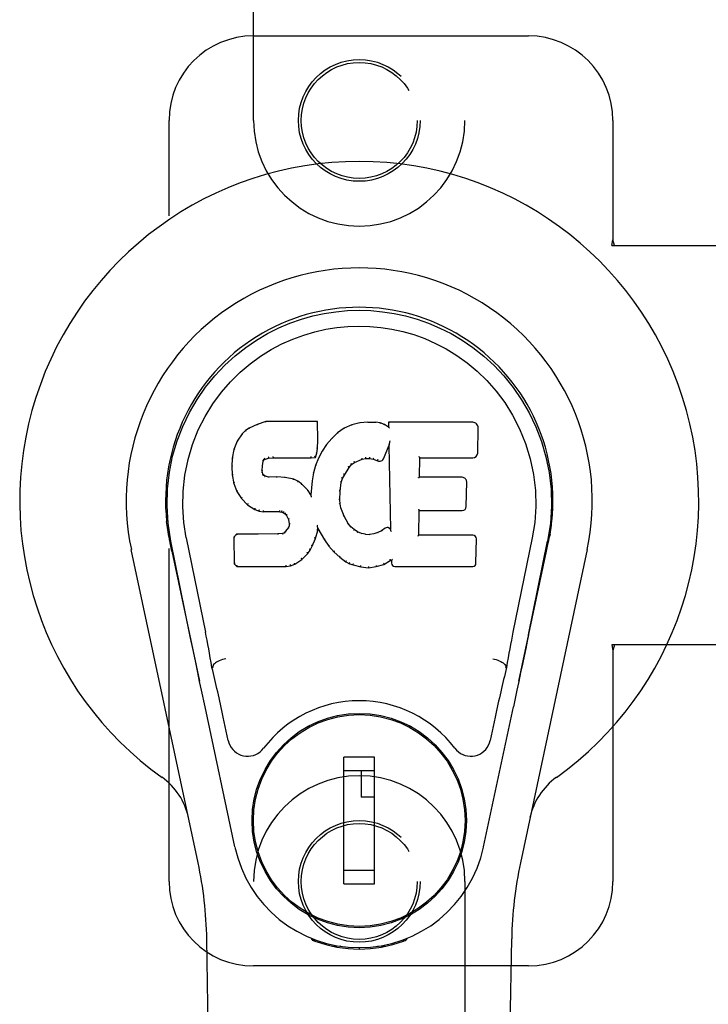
# Model space of a CAD drawing. Header units: inches. Extents: x 0 to 179, y 0 to 116.
# Tile 5 of 21: x 79.62 to 81.66, y 42.77 to 45.68. Entities that reach past the tile are written whole.
import ezdxf

# ---------------------------------------------------------------- set-up
doc = ezdxf.new("R2010")
doc.units = ezdxf.units.IN
doc.header["$LTSCALE"] = 9.842105
doc.header["$MEASUREMENT"] = 0
doc.linetypes.add('HIDDEN', pattern=[0.2, 0.1, -0.1])
doc.layers.add('DOOR_ASSEMBLY', color=7, linetype='CONTINUOUS')

msp = doc.modelspace()

# ---------------------------------------------------------------- linework, layer by layer
at = {"layer": 'DOOR_ASSEMBLY', "color": 8, "linetype": 'HIDDEN'}
for p, q in [((80.3119, 45.3793), (80.3119, 47.2368)), ((80.9369, 47.2368), (80.9369, 45.3793)), ((80.3119, 45.6293), (81.1244, 45.6293)), ((80.0619, 43.1293), (80.0619, 45.3793)), ((81.3744, 45.3793), (81.3744, 45.0262)), ((81.3713, 45.0093), (81.3744, 45.0262)), ((81.3713, 45.0093), (81.6923, 45.0093)), ((81.3788, 45.0093), (81.3744, 45.0262)), ((81.6923, 43.8293), (81.3713, 43.8293)), ((81.3713, 43.8293), (81.3744, 43.8125)), ((81.3788, 43.8293), (81.3744, 43.8125)), ((81.3744, 43.8125), (81.3744, 43.1293)), ((80.3119, 41.2718), (80.3119, 43.1293)), ((80.9369, 43.1293), (80.9369, 41.2718)), ((81.1244, 42.8793), (80.3119, 42.8793))]:
    msp.add_line(p, q, dxfattribs=at)
at = {"layer": 'DOOR_ASSEMBLY', "color": 7, "linetype": 'Continuous'}
for p, q in [((80.3483, 44.4888), (80.3225, 44.4806)), ((80.5012, 44.4888), (80.3483, 44.4888)), ((80.3484, 44.4881), (80.3483, 44.4888)), ((80.5006, 44.4882), (80.5012, 44.4888)), ((80.5024, 44.434), (80.5012, 44.4888)), ((80.6259, 44.485), (80.6023, 44.4796)), ((80.6494, 44.4873), (80.6259, 44.485)), ((80.626, 44.4843), (80.6259, 44.485)), ((80.6494, 44.4873), (80.6735, 44.4869)), ((80.6495, 44.4866), (80.6494, 44.4873)), ((80.6495, 44.4861), (80.6495, 44.4866)), ((80.6734, 44.4862), (80.6735, 44.4869)), ((80.6863, 44.4849), (80.6735, 44.4869)), ((80.6862, 44.4842), (80.6863, 44.4849)), ((80.6992, 44.4806), (80.6863, 44.4849)), ((80.9598, 44.4867), (80.711, 44.4867)), ((80.7116, 44.4861), (80.711, 44.4867)), ((80.711, 44.4867), (80.7113, 44.4727)), ((80.2883, 44.4622), (80.2784, 44.4527)), ((80.2994, 44.4699), (80.2883, 44.4622)), ((80.2887, 44.4617), (80.2883, 44.4622)), ((80.3225, 44.4806), (80.2994, 44.4699)), ((80.2997, 44.4694), (80.2994, 44.4699)), ((80.3227, 44.48), (80.3225, 44.4806)), ((80.5602, 44.4553), (80.5431, 44.4389)), ((80.5798, 44.4696), (80.5602, 44.4553)), ((80.5606, 44.4548), (80.5602, 44.4553)), ((80.6023, 44.4796), (80.5798, 44.4696)), ((80.5801, 44.4691), (80.5798, 44.4696)), ((80.6025, 44.4789), (80.6023, 44.4796)), ((80.6989, 44.4801), (80.6992, 44.4806)), ((80.7113, 44.4727), (80.6992, 44.4806)), ((80.7113, 44.4727), (80.7119, 44.4715)), ((80.9746, 44.3959), (80.9759, 44.4703)), ((80.2636, 44.4309), (80.2539, 44.4062)), ((80.2784, 44.4527), (80.2636, 44.4309)), ((80.2642, 44.4306), (80.2636, 44.4309)), ((80.2788, 44.4523), (80.2784, 44.4527)), ((80.501, 44.4095), (80.5024, 44.434)), ((80.5018, 44.434), (80.5024, 44.434)), ((80.5431, 44.4389), (80.5279, 44.4212)), ((80.5435, 44.4385), (80.5431, 44.4389)), ((80.7134, 44.425), (80.7132, 44.4239)), ((80.7136, 44.4261), (80.7134, 44.425)), ((80.7138, 44.4273), (80.7136, 44.4261)), ((80.714, 44.4287), (80.7138, 44.4273)), ((80.7144, 44.4306), (80.714, 44.4287)), ((80.7146, 44.4318), (80.7144, 44.4306)), ((80.2539, 44.4062), (80.2489, 44.3812)), ((80.2545, 44.406), (80.2539, 44.4062)), ((80.4994, 44.3953), (80.501, 44.4095)), ((80.5004, 44.4096), (80.501, 44.4095)), ((80.5146, 44.4019), (80.5035, 44.3812)), ((80.5279, 44.4212), (80.5146, 44.4019)), ((80.5151, 44.4016), (80.5146, 44.4019)), ((80.5284, 44.4208), (80.5279, 44.4212)), ((80.6974, 44.3809), (80.7122, 44.4177)), ((80.7128, 44.4206), (80.7122, 44.4177)), ((80.7122, 44.4177), (80.7165, 44.1706)), ((80.713, 44.4225), (80.7129, 44.422)), ((80.7131, 44.4232), (80.713, 44.4225)), ((80.7132, 44.4239), (80.7131, 44.4232)), ((80.2489, 44.3812), (80.2475, 44.3562)), ((80.2495, 44.3811), (80.2489, 44.3812)), ((80.3385, 44.3585), (80.3405, 44.3715)), ((80.3399, 44.3717), (80.3405, 44.3715)), ((80.3405, 44.3715), (80.3421, 44.3748)), ((80.3416, 44.3752), (80.3421, 44.3748)), ((80.3421, 44.3748), (80.3447, 44.377)), ((80.3444, 44.3775), (80.3447, 44.377)), ((80.3447, 44.377), (80.356, 44.3804)), ((80.3559, 44.381), (80.356, 44.3804)), ((80.356, 44.3804), (80.3694, 44.3815)), ((80.3693, 44.3854), (80.3693, 44.384)), ((80.3693, 44.382), (80.3694, 44.3815)), ((80.3694, 44.3815), (80.4823, 44.3815)), ((80.4823, 44.384), (80.4822, 44.3854)), ((80.4823, 44.3815), (80.4949, 44.3826)), ((80.4823, 44.382), (80.4823, 44.3815)), ((80.4945, 44.3831), (80.4949, 44.3826)), ((80.4949, 44.3826), (80.4994, 44.3953)), ((80.5035, 44.3812), (80.4949, 44.3593)), ((80.4989, 44.3954), (80.4994, 44.3953)), ((80.504, 44.3809), (80.5035, 44.3812)), ((80.6014, 44.3617), (80.6101, 44.3677)), ((80.6099, 44.3682), (80.6101, 44.3677)), ((80.6101, 44.3677), (80.6335, 44.3774)), ((80.6334, 44.378), (80.6335, 44.3774)), ((80.6335, 44.3774), (80.6443, 44.3802)), ((80.6442, 44.3807), (80.6443, 44.3802)), ((80.6443, 44.3802), (80.6552, 44.38)), ((80.6552, 44.3806), (80.6552, 44.38)), ((80.6552, 44.38), (80.6666, 44.3773)), ((80.6667, 44.3779), (80.6666, 44.3773)), ((80.6666, 44.3773), (80.6782, 44.3728)), ((80.6784, 44.3733), (80.6782, 44.3728)), ((80.8021, 44.3241), (80.8031, 44.3814)), ((80.8026, 44.3819), (80.8031, 44.3814)), ((80.8031, 44.3814), (80.9598, 44.3814)), ((80.2481, 44.3562), (80.2475, 44.3562)), ((80.2475, 44.3562), (80.2487, 44.3312)), ((80.337, 44.3445), (80.3376, 44.3445)), ((80.3374, 44.3385), (80.338, 44.3386)), ((80.3376, 44.3445), (80.3385, 44.3585)), ((80.338, 44.3386), (80.3376, 44.3445)), ((80.3379, 44.3585), (80.3385, 44.3585)), ((80.3395, 44.334), (80.338, 44.3386)), ((80.4949, 44.3593), (80.4889, 44.3369)), ((80.4955, 44.3591), (80.4949, 44.3593)), ((80.5803, 44.3309), (80.5942, 44.353)), ((80.5938, 44.3534), (80.5942, 44.353)), ((80.5942, 44.353), (80.6014, 44.3617)), ((80.601, 44.3622), (80.6014, 44.3617)), ((80.2493, 44.3313), (80.2487, 44.3312)), ((80.2487, 44.3312), (80.2533, 44.3063)), ((80.3389, 44.3337), (80.3395, 44.334)), ((80.3421, 44.3303), (80.3395, 44.334)), ((80.3417, 44.3298), (80.3421, 44.3303)), ((80.3458, 44.3276), (80.3421, 44.3303)), ((80.3456, 44.327), (80.3458, 44.3276)), ((80.3573, 44.3243), (80.3458, 44.3276)), ((80.3572, 44.3236), (80.3573, 44.3243)), ((80.3804, 44.3251), (80.3573, 44.3243)), ((80.3803, 44.3238), (80.3804, 44.3244)), ((80.4054, 44.3237), (80.3804, 44.3251)), ((80.3804, 44.3244), (80.3804, 44.3251)), ((80.4053, 44.3231), (80.4054, 44.3237)), ((80.4305, 44.3182), (80.4054, 44.3237)), ((80.4303, 44.3176), (80.4305, 44.3182)), ((80.443, 44.3125), (80.4305, 44.3182)), ((80.4427, 44.312), (80.443, 44.3125)), ((80.4541, 44.3047), (80.443, 44.3125)), ((80.485, 44.3141), (80.4814, 44.272)), ((80.4889, 44.3369), (80.485, 44.3141)), ((80.4856, 44.314), (80.485, 44.3141)), ((80.4895, 44.3367), (80.4889, 44.3369)), ((80.5677, 44.2835), (80.5713, 44.3091)), ((80.5707, 44.3092), (80.5713, 44.3091)), ((80.5713, 44.3091), (80.5748, 44.3202)), ((80.5743, 44.3204), (80.5748, 44.3202)), ((80.5748, 44.3202), (80.5803, 44.3309)), ((80.5798, 44.3312), (80.5803, 44.3309)), ((80.8015, 44.3235), (80.8021, 44.3241)), ((80.9288, 44.3241), (80.8021, 44.3241)), ((80.9409, 44.2374), (80.9421, 44.3106)), ((80.2539, 44.3065), (80.2533, 44.3063)), ((80.2533, 44.3063), (80.2626, 44.2826)), ((80.2631, 44.2829), (80.2626, 44.2826)), ((80.2626, 44.2826), (80.2766, 44.2613)), ((80.4536, 44.3042), (80.4541, 44.3047)), ((80.4722, 44.2864), (80.4541, 44.3047)), ((80.4717, 44.2861), (80.4722, 44.2864)), ((80.4814, 44.272), (80.4722, 44.2864)), ((80.5666, 44.2575), (80.5677, 44.2835)), ((80.5672, 44.2836), (80.5677, 44.2835)), ((80.2771, 44.2616), (80.2766, 44.2613)), ((80.2766, 44.2613), (80.2944, 44.243)), ((80.4818, 44.2701), (80.4814, 44.272)), ((80.566, 44.2574), (80.5666, 44.2575)), ((80.5676, 44.2453), (80.5666, 44.2575)), ((80.2947, 44.2434), (80.2944, 44.243)), ((80.2944, 44.243), (80.3158, 44.2291)), ((80.316, 44.2296), (80.3158, 44.2291)), ((80.3158, 44.2291), (80.3284, 44.2245)), ((80.3285, 44.225), (80.3284, 44.2245)), ((80.3284, 44.2245), (80.3413, 44.2223)), ((80.3414, 44.2228), (80.3413, 44.2223)), ((80.3891, 44.2218), (80.3413, 44.2223)), ((80.3891, 44.2224), (80.3891, 44.2218)), ((80.3891, 44.2218), (80.3955, 44.2212)), ((80.3956, 44.2218), (80.3955, 44.2212)), ((80.3955, 44.2212), (80.4006, 44.2195)), ((80.567, 44.2452), (80.5676, 44.2453)), ((80.5702, 44.2335), (80.5676, 44.2453)), ((80.5696, 44.2333), (80.5702, 44.2335)), ((80.5796, 44.2095), (80.5702, 44.2335)), ((80.8004, 44.1526), (80.8017, 44.2256)), ((80.8011, 44.2262), (80.8017, 44.2256)), ((80.8017, 44.2256), (80.9288, 44.2256)), ((80.4008, 44.22), (80.4006, 44.2195)), ((80.4006, 44.2195), (80.405, 44.2162)), ((80.4054, 44.2166), (80.405, 44.2162)), ((80.405, 44.2162), (80.409, 44.2116)), ((80.4094, 44.2119), (80.409, 44.2116)), ((80.409, 44.2116), (80.4148, 44.1998)), ((80.4154, 44.2), (80.4148, 44.1998)), ((80.4148, 44.1998), (80.4172, 44.1866)), ((80.5791, 44.2092), (80.5796, 44.2095)), ((80.592, 44.1871), (80.5796, 44.2095)), ((80.4066, 44.1645), (80.4021, 44.1601)), ((80.4149, 44.1755), (80.4066, 44.1645)), ((80.4071, 44.1641), (80.4066, 44.1645)), ((80.4167, 44.1807), (80.4149, 44.1755)), ((80.4154, 44.1752), (80.4149, 44.1755)), ((80.4172, 44.1866), (80.4167, 44.1807)), ((80.4173, 44.1806), (80.4167, 44.1807)), ((80.4178, 44.1866), (80.4172, 44.1866)), ((80.4947, 44.1429), (80.5016, 44.1669)), ((80.5005, 44.1817), (80.5003, 44.1827)), ((80.5007, 44.181), (80.5005, 44.1817)), ((80.5008, 44.1803), (80.5007, 44.181)), ((80.5009, 44.1796), (80.5008, 44.1803)), ((80.5011, 44.179), (80.5009, 44.1796)), ((80.501, 44.167), (80.5016, 44.1669)), ((80.5012, 44.1785), (80.5011, 44.179)), ((80.5013, 44.1777), (80.5012, 44.1785)), ((80.5016, 44.1669), (80.5021, 44.1728)), ((80.5021, 44.1728), (80.5017, 44.1748)), ((80.5021, 44.1728), (80.5212, 44.1389)), ((80.5915, 44.1867), (80.592, 44.1871)), ((80.5999, 44.1778), (80.592, 44.1871)), ((80.5995, 44.1773), (80.5999, 44.1778)), ((80.6093, 44.1694), (80.5999, 44.1778)), ((80.6089, 44.1689), (80.6093, 44.1694)), ((80.6195, 44.1625), (80.6093, 44.1694)), ((80.6905, 44.1663), (80.6792, 44.1611)), ((80.7009, 44.1735), (80.6905, 44.1663)), ((80.6908, 44.1657), (80.6905, 44.1663)), ((80.7013, 44.1729), (80.7009, 44.1735)), ((80.7165, 44.1706), (80.7166, 44.1705)), ((80.7172, 44.1684), (80.7166, 44.1705)), ((80.7193, 44.163), (80.7186, 44.1651)), ((80.0604, 44.1564), (80.0617, 44.1493)), ((80.0635, 44.1397), (80.0629, 44.1427)), ((80.0641, 44.1366), (80.0635, 44.1397)), ((80.0654, 44.13), (80.0641, 44.1366)), ((80.1239, 43.8588), (80.0674, 44.1357)), ((80.1129, 44.1449), (80.1699, 43.866)), ((80.2616, 44.1557), (80.2536, 44.1476)), ((80.2542, 44.1473), (80.2536, 44.1476)), ((80.2536, 44.1476), (80.255, 44.0683)), ((80.3233, 44.1563), (80.2616, 44.1557)), ((80.2618, 44.155), (80.2616, 44.1557)), ((80.384, 44.1566), (80.3233, 44.1563)), ((80.3233, 44.1556), (80.3233, 44.1563)), ((80.3233, 44.1556), (80.3233, 44.155)), ((80.3976, 44.1576), (80.384, 44.1566)), ((80.384, 44.1559), (80.384, 44.1566)), ((80.384, 44.1559), (80.3841, 44.1553)), ((80.4021, 44.1601), (80.3976, 44.1576)), ((80.3978, 44.157), (80.3976, 44.1576)), ((80.4025, 44.1596), (80.4021, 44.1601)), ((80.4855, 44.1202), (80.4947, 44.1429)), ((80.4942, 44.1431), (80.4947, 44.1429)), ((80.5217, 44.1392), (80.5212, 44.1389)), ((80.5212, 44.1389), (80.5345, 44.1201)), ((80.6192, 44.1619), (80.6195, 44.1625)), ((80.6306, 44.158), (80.6195, 44.1625)), ((80.6304, 44.1574), (80.6306, 44.158)), ((80.6428, 44.1559), (80.6306, 44.158)), ((80.6427, 44.1552), (80.6428, 44.1559)), ((80.6428, 44.1559), (80.6552, 44.1554)), ((80.6673, 44.1572), (80.6552, 44.1554)), ((80.6552, 44.1547), (80.6552, 44.1554)), ((80.6792, 44.1611), (80.6673, 44.1572)), ((80.6674, 44.1566), (80.6673, 44.1572)), ((80.6795, 44.1605), (80.6792, 44.1611)), ((80.7998, 44.1519), (80.8004, 44.1526)), ((80.9604, 44.1526), (80.8004, 44.1526)), ((80.9695, 44.0699), (80.9708, 44.142)), ((81.1358, 44.1449), (81.0788, 43.866)), ((81.1249, 43.8588), (81.1814, 44.1357)), ((81.1833, 44.13), (81.1849, 44.1377)), ((81.1849, 44.1377), (81.1854, 44.1404)), ((81.1854, 44.1404), (81.1859, 44.1431)), ((81.1859, 44.1431), (81.1875, 44.1514)), ((81.1884, 44.1565), (81.187, 44.1493)), ((81.1875, 44.1514), (81.1884, 44.1565)), ((80.1478, 43.1847), (79.9505, 44.1107)), ((80.0685, 44.1153), (80.0654, 44.13)), ((80.0705, 44.1058), (80.0685, 44.1153)), ((80.0705, 44.1057), (80.1524, 43.7215)), ((80.4724, 44.0984), (80.4797, 44.1089)), ((80.4792, 44.1092), (80.4797, 44.1089)), ((80.4797, 44.1089), (80.4855, 44.1202)), ((80.485, 44.1204), (80.4855, 44.1202)), ((80.5349, 44.1204), (80.5345, 44.1201)), ((80.5345, 44.1201), (80.5498, 44.1032)), ((81.0963, 43.7215), (81.1782, 44.1057)), ((81.2982, 44.1107), (81.1009, 43.1847)), ((81.1782, 44.1058), (81.1802, 44.1153)), ((81.1802, 44.1153), (81.1833, 44.13)), ((80.4337, 44.0669), (80.4545, 44.0811)), ((80.4541, 44.0815), (80.4545, 44.0811)), ((80.4545, 44.0811), (80.4724, 44.0984)), ((80.4719, 44.0987), (80.4724, 44.0984)), ((80.5502, 44.1036), (80.5498, 44.1032)), ((80.5498, 44.1032), (80.5668, 44.088)), ((80.5672, 44.0885), (80.5668, 44.088)), ((80.5668, 44.088), (80.5851, 44.0741)), ((80.6971, 44.0668), (80.7157, 44.078)), ((80.7155, 44.0786), (80.7157, 44.078)), ((80.7157, 44.078), (80.72, 44.078)), ((80.7206, 44.0786), (80.72, 44.078)), ((80.72, 44.078), (80.7202, 44.0699)), ((80.2556, 44.0685), (80.255, 44.0683)), ((80.255, 44.0683), (80.2626, 44.0609)), ((80.2628, 44.0615), (80.2626, 44.0609)), ((80.2626, 44.0609), (80.4087, 44.0609)), ((80.4087, 44.0634), (80.4086, 44.0648)), ((80.4087, 44.0609), (80.4215, 44.0626)), ((80.4087, 44.0615), (80.4087, 44.0609)), ((80.4213, 44.0631), (80.4215, 44.0626)), ((80.4215, 44.0626), (80.4337, 44.0669)), ((80.4334, 44.0674), (80.4337, 44.0669)), ((80.5854, 44.0746), (80.5851, 44.0741)), ((80.5851, 44.0741), (80.5956, 44.0687)), ((80.5958, 44.0692), (80.5956, 44.0687)), ((80.5956, 44.0687), (80.6066, 44.065)), ((80.6068, 44.0655), (80.6066, 44.065)), ((80.6066, 44.065), (80.6289, 44.0593)), ((80.629, 44.0599), (80.6289, 44.0593)), ((80.6289, 44.0593), (80.6518, 44.0568)), ((80.6518, 44.0607), (80.6518, 44.0573)), ((80.6518, 44.0568), (80.6749, 44.06)), ((80.6518, 44.0573), (80.6518, 44.0568)), ((80.6748, 44.0605), (80.6749, 44.06)), ((80.6749, 44.06), (80.6971, 44.0668)), ((80.6968, 44.0674), (80.6971, 44.0668)), ((80.7293, 44.0609), (80.9604, 44.0609)), ((80.1909, 43.7622), (80.1889, 43.7618)), ((81.0578, 43.7622), (81.0598, 43.7618)), ((81.0906, 43.6944), (81.0804, 43.6458)), ((80.2567, 43.2311), (80.1684, 43.6458)), ((80.992, 43.2311), (81.0804, 43.6458)), ((80.2371, 43.5463), (80.2223, 43.6154)), ((81.0264, 43.6154), (81.0117, 43.5463)), ((80.4767, 43.5895), (80.4767, 43.5852)), ((80.772, 43.5895), (80.772, 43.5852)), ((80.6696, 43.4964), (80.5791, 43.4964)), ((80.5791, 43.1224), (80.5791, 43.4964)), ((80.6696, 43.1224), (80.6696, 43.4964)), ((80.3443, 43.4571), (80.3486, 43.4571)), ((80.5791, 43.4571), (80.6696, 43.4571)), ((80.6303, 43.4571), (80.6303, 43.3783)), ((80.9002, 43.4571), (80.9045, 43.4571)), ((80.6696, 43.3783), (80.6303, 43.3783)), ((80.3443, 43.1618), (80.3486, 43.1618)), ((80.6696, 43.1618), (80.5791, 43.1618)), ((80.9001, 43.1618), (80.9045, 43.1618)), ((80.5791, 43.1224), (80.6696, 43.1224)), ((80.4767, 43.0293), (80.4767, 43.0337)), ((80.772, 43.0293), (80.772, 43.0337)), ((80.2459, 38.8199), (80.1736, 42.9592)), ((80.4856, 42.9558), (80.4828, 42.9615)), ((80.4892, 42.959), (80.4891, 42.9544)), ((80.7557, 42.9529), (80.756, 42.9558)), ((80.7595, 42.959), (80.7596, 42.9544)), ((80.7659, 42.9615), (80.7631, 42.9558)), ((81.0029, 38.8199), (81.0751, 42.9592)), ((80.5696, 42.9378), (80.5487, 42.9374)), ((80.6244, 42.9335), (80.6244, 42.9295)), ((80.7, 42.9374), (80.6791, 42.9378))]:
    msp.add_line(p, q, dxfattribs=at)
for points in [[(80.0674, 44.1357), (80.0592, 44.1883), (80.056, 44.2401), (80.0574, 44.2903), (80.063, 44.3391), (80.0726, 44.3863), (80.0859, 44.4316), (80.1025, 44.4748), (80.1222, 44.5158), (80.1448, 44.5546), (80.1699, 44.5909), (80.1973, 44.6246), (80.2265, 44.6555), (80.2571, 44.6833), (80.2887, 44.7082), (80.3209, 44.7301), (80.3535, 44.7493), (80.3864, 44.7657), (80.4196, 44.7798), (80.4532, 44.7916), (80.4871, 44.8011), (80.521, 44.8084), (80.5551, 44.8137), (80.5896, 44.8169), (80.6244, 44.8179)], [(80.6244, 44.8179), (80.6586, 44.8169), (80.693, 44.8138), (80.7273, 44.8085), (80.7615, 44.8011), (80.7954, 44.7916), (80.8291, 44.7798), (80.8627, 44.7656), (80.8959, 44.7489), (80.9285, 44.7297), (80.9606, 44.7078), (80.9924, 44.6827), (81.0232, 44.6545), (81.0523, 44.6237), (81.0795, 44.59), (81.1046, 44.5536), (81.1272, 44.5146), (81.1469, 44.4733), (81.1635, 44.4298), (81.1765, 44.3848), (81.1859, 44.338), (81.1914, 44.2894), (81.1928, 44.2392), (81.1895, 44.1878), (81.1813, 44.1357)], [(80.1129, 44.1449), (80.1056, 44.1907), (80.1025, 44.2368), (80.1035, 44.2835), (80.1086, 44.3302), (80.1181, 44.3765), (80.1315, 44.4215), (80.1486, 44.4642), (80.1689, 44.5044), (80.1918, 44.5416), (80.2171, 44.5759), (80.244, 44.6069), (80.2724, 44.6349), (80.302, 44.66), (80.3325, 44.6822), (80.3638, 44.7017), (80.3957, 44.7186), (80.4278, 44.733), (80.4602, 44.7449), (80.4928, 44.7545), (80.5254, 44.7619), (80.558, 44.7672), (80.5906, 44.7703), (80.6232, 44.7714), (80.6558, 44.7704), (80.6883, 44.7675), (80.7207, 44.7624), (80.7532, 44.7552), (80.7856, 44.7459), (80.8179, 44.7342), (80.85, 44.7201), (80.8816, 44.7036), (80.9127, 44.6845), (80.9433, 44.6626), (80.9731, 44.6378), (81.0018, 44.6101), (81.029, 44.5792), (81.0546, 44.5451), (81.0779, 44.5078), (81.0987, 44.4671), (81.1163, 44.424), (81.13, 44.379), (81.1397, 44.3327)], [(80.3484, 44.4881), (80.3484, 44.4881), (80.3485, 44.4881), (80.3485, 44.488), (80.3486, 44.4879), (80.3486, 44.4877), (80.3487, 44.4876)], [(80.5, 44.4881), (80.4998, 44.4881), (80.4996, 44.4881), (80.4994, 44.488), (80.4992, 44.4879), (80.4989, 44.4877), (80.4987, 44.4876)], [(80.6263, 44.4838), (80.6263, 44.4839), (80.6262, 44.4841), (80.6262, 44.4842), (80.6261, 44.4843), (80.6261, 44.4843), (80.626, 44.4843)], [(80.6733, 44.4856), (80.6733, 44.4858), (80.6733, 44.4859), (80.6733, 44.4861), (80.6734, 44.4861), (80.6734, 44.4862), (80.6734, 44.4862)], [(80.6857, 44.4837), (80.6858, 44.4839), (80.6859, 44.484), (80.686, 44.4841), (80.686, 44.4842), (80.6861, 44.4842), (80.6862, 44.4842)], [(80.7136, 44.4855), (80.7134, 44.4857), (80.7131, 44.4858), (80.7129, 44.4859), (80.7127, 44.486), (80.7124, 44.486), (80.7123, 44.4861)], [(80.2887, 44.4618), (80.2889, 44.4618), (80.289, 44.4618), (80.2892, 44.4619), (80.2894, 44.4618), (80.2896, 44.4617), (80.2899, 44.4616)], [(80.2997, 44.4694), (80.2999, 44.4694), (80.3, 44.4694), (80.3001, 44.4694), (80.3003, 44.4693), (80.3005, 44.4692), (80.3007, 44.469)], [(80.3228, 44.48), (80.3229, 44.48), (80.323, 44.4799), (80.3231, 44.4799), (80.3232, 44.4798), (80.3233, 44.4797), (80.3235, 44.4795)], [(80.5618, 44.4547), (80.5615, 44.4548), (80.5613, 44.4549), (80.5611, 44.4549), (80.5609, 44.4549), (80.5607, 44.4549), (80.5605, 44.4548)], [(80.5811, 44.4687), (80.5809, 44.4689), (80.5807, 44.469), (80.5805, 44.4691), (80.5804, 44.4691), (80.5802, 44.4691), (80.5801, 44.469)], [(80.6031, 44.4785), (80.603, 44.4786), (80.6029, 44.4788), (80.6028, 44.4789), (80.6027, 44.4789), (80.6026, 44.4789), (80.6025, 44.4789)], [(80.6981, 44.4797), (80.6982, 44.4798), (80.6984, 44.4799), (80.6985, 44.48), (80.6986, 44.4801), (80.6988, 44.4801), (80.6989, 44.4801)], [(80.7139, 44.4692), (80.7136, 44.4697), (80.7133, 44.4701), (80.7131, 44.4705), (80.7128, 44.4708), (80.7125, 44.471), (80.7123, 44.4712)], [(80.2642, 44.4307), (80.2644, 44.4308), (80.2646, 44.431), (80.2649, 44.4311), (80.2652, 44.4311), (80.2656, 44.4311), (80.2659, 44.431)], [(80.2789, 44.4523), (80.2791, 44.4525), (80.2793, 44.4525), (80.2795, 44.4526), (80.2798, 44.4525), (80.28, 44.4525), (80.2803, 44.4524)], [(80.5018, 44.4339), (80.5017, 44.4343), (80.5015, 44.4347), (80.5012, 44.435), (80.5008, 44.4352), (80.5003, 44.4353), (80.4998, 44.4354)], [(80.5449, 44.4385), (80.5447, 44.4386), (80.5444, 44.4387), (80.5441, 44.4387), (80.5439, 44.4387), (80.5437, 44.4386), (80.5435, 44.4385)], [(80.2545, 44.4061), (80.2547, 44.4064), (80.2549, 44.4066), (80.2552, 44.4067), (80.2556, 44.4068), (80.256, 44.4069), (80.2564, 44.4068)], [(80.4989, 44.3955), (80.4988, 44.3959), (80.4986, 44.3962), (80.4983, 44.3966), (80.4979, 44.3969), (80.4975, 44.3971), (80.4969, 44.3972)], [(80.5004, 44.4096), (80.5004, 44.41), (80.5002, 44.4103), (80.4999, 44.4106), (80.4995, 44.4109), (80.499, 44.411), (80.4985, 44.4111)], [(80.5168, 44.4019), (80.5164, 44.402), (80.5161, 44.402), (80.5158, 44.402), (80.5155, 44.4019), (80.5153, 44.4018), (80.5151, 44.4015)], [(80.5299, 44.421), (80.5296, 44.421), (80.5293, 44.4211), (80.5291, 44.4211), (80.5288, 44.421), (80.5286, 44.4209), (80.5284, 44.4208)], [(80.7129, 44.422), (80.7129, 44.4218), (80.7129, 44.4216), (80.7128, 44.4214)], [(80.7128, 44.4214), (80.7128, 44.4212), (80.7128, 44.421), (80.7128, 44.4208)], [(80.2495, 44.3811), (80.2496, 44.3814), (80.2499, 44.3817), (80.2502, 44.3819), (80.2505, 44.3821), (80.251, 44.3822), (80.2514, 44.3822)], [(80.338, 44.3737), (80.3385, 44.3735), (80.339, 44.3733), (80.3394, 44.373), (80.3397, 44.3727), (80.3399, 44.3723), (80.3399, 44.3719)], [(80.34, 44.3778), (80.3406, 44.3775), (80.341, 44.3771), (80.3414, 44.3767), (80.3417, 44.3762), (80.3418, 44.3758), (80.3417, 44.3753)], [(80.3434, 44.3806), (80.3437, 44.3803), (80.344, 44.3799), (80.3443, 44.3794), (80.3445, 44.3789), (80.3446, 44.3785), (80.3446, 44.3781), (80.3446, 44.3778), (80.3444, 44.3775)], [(80.3555, 44.3843), (80.3557, 44.3839), (80.3558, 44.3834), (80.3559, 44.3829), (80.356, 44.3823), (80.356, 44.3818), (80.356, 44.3814), (80.356, 44.3811), (80.3559, 44.381)], [(80.3693, 44.384), (80.3694, 44.3835), (80.3694, 44.383), (80.3694, 44.3826), (80.3694, 44.3823), (80.3694, 44.3821), (80.3693, 44.382)], [(80.4823, 44.382), (80.4823, 44.3821), (80.4823, 44.3823), (80.4823, 44.3826), (80.4823, 44.383), (80.4823, 44.3835), (80.4823, 44.384)], [(80.4946, 44.3834), (80.4946, 44.3837), (80.4946, 44.384), (80.4945, 44.3844), (80.4943, 44.3848), (80.4941, 44.3852), (80.4938, 44.3856), (80.4934, 44.386), (80.4931, 44.3863)], [(80.5058, 44.3815), (80.5054, 44.3815), (80.5051, 44.3815), (80.5048, 44.3815), (80.5045, 44.3813), (80.5042, 44.3811), (80.504, 44.3809)], [(80.6099, 44.3682), (80.61, 44.3684), (80.6101, 44.3687), (80.6101, 44.3691), (80.61, 44.3696), (80.6098, 44.37), (80.6096, 44.3705), (80.6093, 44.371), (80.6089, 44.3713)], [(80.6334, 44.378), (80.6335, 44.3781), (80.6335, 44.3784), (80.6336, 44.3787), (80.6335, 44.3792), (80.6334, 44.3797), (80.6332, 44.3802), (80.633, 44.3808), (80.6327, 44.3812)], [(80.6442, 44.3807), (80.6443, 44.3808), (80.6443, 44.381), (80.6443, 44.3814), (80.6443, 44.3819), (80.6443, 44.3824), (80.6442, 44.383), (80.6441, 44.3836), (80.644, 44.3841)], [(80.6552, 44.3806), (80.6552, 44.3806), (80.6552, 44.3809), (80.6551, 44.3812), (80.6552, 44.3817), (80.6552, 44.3822), (80.6553, 44.3828), (80.6554, 44.3834), (80.6555, 44.3839)], [(80.6668, 44.3779), (80.6666, 44.378), (80.6666, 44.3783), (80.6666, 44.3786), (80.6666, 44.3791), (80.6667, 44.3796), (80.6669, 44.3801), (80.6671, 44.3807), (80.6673, 44.3812)], [(80.6792, 44.3766), (80.6789, 44.3762), (80.6787, 44.3757), (80.6785, 44.3752), (80.6783, 44.3747), (80.6782, 44.3742), (80.6782, 44.3738), (80.6783, 44.3735), (80.6784, 44.3733)], [(80.8006, 44.3853), (80.8009, 44.3851), (80.8011, 44.3849), (80.8014, 44.3846), (80.8016, 44.3844), (80.8018, 44.3841), (80.802, 44.3839)], [(80.802, 44.3839), (80.8022, 44.3836), (80.8023, 44.3834), (80.8024, 44.3831), (80.8025, 44.3829), (80.8025, 44.3827), (80.8026, 44.3825)], [(80.2481, 44.3563), (80.2482, 44.3566), (80.2484, 44.3569), (80.2487, 44.3572), (80.2491, 44.3574), (80.2495, 44.3575), (80.25, 44.3576)], [(80.335, 44.3459), (80.3355, 44.3458), (80.336, 44.3457), (80.3364, 44.3455), (80.3367, 44.3452), (80.3369, 44.3449), (80.337, 44.3445)], [(80.3355, 44.3395), (80.3359, 44.3395), (80.3363, 44.3394), (80.3367, 44.3393), (80.337, 44.3391), (80.3373, 44.3389), (80.3374, 44.3386)], [(80.3359, 44.3601), (80.3364, 44.36), (80.3369, 44.3599), (80.3373, 44.3596), (80.3376, 44.3593), (80.3378, 44.3589), (80.3379, 44.3585)], [(80.4914, 44.3377), (80.491, 44.3377), (80.4906, 44.3376), (80.4902, 44.3375), (80.4899, 44.3373), (80.4897, 44.337), (80.4895, 44.3367)], [(80.4973, 44.3599), (80.4969, 44.3599), (80.4965, 44.3599), (80.4962, 44.3598), (80.4959, 44.3596), (80.4956, 44.3594), (80.4955, 44.3591)], [(80.5938, 44.3534), (80.5939, 44.3537), (80.5939, 44.354), (80.5938, 44.3544), (80.5936, 44.3548), (80.5933, 44.3551), (80.593, 44.3554), (80.5926, 44.3557), (80.5922, 44.3559)], [(80.601, 44.3622), (80.6012, 44.3625), (80.6012, 44.3628), (80.6011, 44.3632), (80.601, 44.3636), (80.6007, 44.364), (80.6004, 44.3644), (80.6, 44.3647), (80.5996, 44.365)], [(80.2493, 44.3313), (80.2493, 44.3317), (80.2495, 44.3321), (80.2498, 44.3324), (80.2503, 44.3326), (80.2507, 44.3328), (80.2512, 44.3329)], [(80.2539, 44.3066), (80.2539, 44.307), (80.254, 44.3074), (80.2543, 44.3077), (80.2547, 44.308), (80.2552, 44.3083), (80.2558, 44.3084)], [(80.3371, 44.3342), (80.3375, 44.3342), (80.3378, 44.3342), (80.3381, 44.3342), (80.3384, 44.3341), (80.3386, 44.334), (80.3388, 44.3338)], [(80.3403, 44.3298), (80.3406, 44.3299), (80.3408, 44.33), (80.341, 44.33), (80.3413, 44.33), (80.3415, 44.3299), (80.3416, 44.3299)], [(80.3447, 44.3266), (80.3448, 44.3267), (80.345, 44.3268), (80.3451, 44.3269), (80.3453, 44.327), (80.3454, 44.327), (80.3455, 44.327)], [(80.357, 44.3231), (80.357, 44.3232), (80.3571, 44.3234), (80.3571, 44.3235), (80.3572, 44.3236), (80.3572, 44.3236), (80.3572, 44.3236)], [(80.405, 44.3225), (80.4051, 44.3227), (80.4051, 44.3228), (80.4052, 44.323), (80.4052, 44.323), (80.4053, 44.3231), (80.4053, 44.3231)], [(80.4297, 44.3171), (80.4298, 44.3173), (80.4299, 44.3174), (80.43, 44.3175), (80.4301, 44.3176), (80.4302, 44.3176), (80.4303, 44.3176)], [(80.4417, 44.3117), (80.4419, 44.3118), (80.4421, 44.3119), (80.4423, 44.312), (80.4424, 44.312), (80.4425, 44.312), (80.4426, 44.312)], [(80.4876, 44.3151), (80.4871, 44.3151), (80.4867, 44.315), (80.4863, 44.3149), (80.486, 44.3147), (80.4858, 44.3144), (80.4856, 44.314)], [(80.5707, 44.3093), (80.5707, 44.3097), (80.5705, 44.3101), (80.5702, 44.3104), (80.5698, 44.3107), (80.5693, 44.3109), (80.5688, 44.311)], [(80.5743, 44.3205), (80.5743, 44.3209), (80.5742, 44.3213), (80.5739, 44.3217), (80.5735, 44.3221), (80.573, 44.3224), (80.5724, 44.3225)], [(80.5798, 44.3312), (80.5799, 44.3316), (80.5798, 44.3321), (80.5795, 44.3325), (80.5791, 44.333), (80.5786, 44.3333), (80.5781, 44.3335)], [(80.7995, 44.3229), (80.7998, 44.3231), (80.8, 44.3232), (80.8003, 44.3233), (80.8005, 44.3234), (80.8007, 44.3235), (80.8009, 44.3235)], [(81.1397, 44.3327), (81.1451, 44.2852), (81.1463, 44.2376), (81.1432, 44.191), (81.1358, 44.1449)], [(80.2631, 44.283), (80.2631, 44.2834), (80.2632, 44.2838), (80.2634, 44.2842), (80.2638, 44.2846), (80.2643, 44.2849), (80.2649, 44.2852)], [(80.4524, 44.3041), (80.4526, 44.3042), (80.4529, 44.3043), (80.4531, 44.3043), (80.4533, 44.3043), (80.4535, 44.3043), (80.4536, 44.3042)], [(80.4702, 44.2862), (80.4705, 44.2863), (80.4708, 44.2863), (80.4711, 44.2863), (80.4713, 44.2863), (80.4715, 44.2862), (80.4717, 44.2861)], [(80.5672, 44.2836), (80.5671, 44.284), (80.5669, 44.2843), (80.5666, 44.2846), (80.5662, 44.2849), (80.5657, 44.285), (80.5652, 44.2851)], [(80.277, 44.2617), (80.2769, 44.262), (80.2769, 44.2623), (80.277, 44.2627), (80.2772, 44.263), (80.2774, 44.2634), (80.2778, 44.2637), (80.2782, 44.264), (80.2786, 44.2642)], [(80.4833, 44.2655), (80.4828, 44.2674), (80.4825, 44.2682), (80.4823, 44.269), (80.4821, 44.2695), (80.4819, 44.2699)], [(80.566, 44.2575), (80.5659, 44.2578), (80.5657, 44.2582), (80.5654, 44.2584), (80.565, 44.2586), (80.5645, 44.2587), (80.564, 44.2588)], [(80.2947, 44.2435), (80.2945, 44.2437), (80.2945, 44.244), (80.2946, 44.2444), (80.2947, 44.2448), (80.2949, 44.2452), (80.2952, 44.2456), (80.2956, 44.246), (80.296, 44.2463)], [(80.316, 44.2296), (80.3158, 44.2298), (80.3158, 44.2301), (80.3158, 44.2305), (80.3159, 44.2309), (80.3161, 44.2314), (80.3163, 44.2319), (80.3166, 44.2324), (80.3169, 44.2328)], [(80.3285, 44.225), (80.3284, 44.2251), (80.3284, 44.2254), (80.3283, 44.2257), (80.3284, 44.2262), (80.3285, 44.2267), (80.3286, 44.2273), (80.3288, 44.2278), (80.329, 44.2283)], [(80.3414, 44.2228), (80.3413, 44.2229), (80.3413, 44.2231), (80.3413, 44.2235), (80.3413, 44.224), (80.3414, 44.2245), (80.3414, 44.2251), (80.3415, 44.2257), (80.3415, 44.2262)], [(80.3891, 44.2224), (80.3891, 44.2224), (80.3891, 44.2227), (80.3891, 44.223), (80.3891, 44.2235), (80.3891, 44.224), (80.3891, 44.2246), (80.3892, 44.2252), (80.3892, 44.2257)], [(80.3956, 44.2218), (80.3955, 44.2219), (80.3955, 44.2221), (80.3955, 44.2225), (80.3955, 44.2229), (80.3956, 44.2235), (80.3957, 44.224), (80.3958, 44.2246), (80.396, 44.2251)], [(80.4008, 44.22), (80.4007, 44.2202), (80.4006, 44.2205), (80.4006, 44.2209), (80.4007, 44.2214), (80.4009, 44.2219), (80.4011, 44.2223), (80.4014, 44.2228), (80.4018, 44.2232)], [(80.567, 44.2453), (80.5668, 44.2456), (80.5666, 44.2458), (80.5663, 44.246), (80.5659, 44.2462), (80.5655, 44.2463), (80.565, 44.2463)], [(80.5696, 44.2333), (80.5694, 44.2336), (80.5692, 44.2338), (80.5689, 44.234), (80.5686, 44.2341), (80.5682, 44.2341), (80.5678, 44.2341)], [(80.7992, 44.2295), (80.7994, 44.2293), (80.7997, 44.2291), (80.7999, 44.2289), (80.8001, 44.2286), (80.8004, 44.2284), (80.8005, 44.2281)], [(80.8005, 44.2281), (80.8007, 44.2279), (80.8008, 44.2276), (80.801, 44.2274), (80.801, 44.2272), (80.8011, 44.2269), (80.8011, 44.2268)], [(80.0603, 44.1565), (80.0592, 44.1628), (80.0582, 44.1691), (80.0572, 44.1753), (80.0564, 44.1816), (80.0556, 44.1878), (80.0549, 44.1939)], [(80.4055, 44.2166), (80.4053, 44.2169), (80.4052, 44.2172), (80.4053, 44.2176), (80.4054, 44.218), (80.4057, 44.2184), (80.406, 44.2188), (80.4064, 44.2191), (80.4068, 44.2194)], [(80.4094, 44.212), (80.4093, 44.2124), (80.4094, 44.2128), (80.4096, 44.2133), (80.41, 44.2137), (80.4105, 44.2141), (80.4111, 44.2144)], [(80.4154, 44.2001), (80.4154, 44.2005), (80.4156, 44.2009), (80.4158, 44.2013), (80.4162, 44.2016), (80.4167, 44.2018), (80.4173, 44.202)], [(80.579, 44.2092), (80.5789, 44.2094), (80.5786, 44.2096), (80.5784, 44.2097), (80.578, 44.2098), (80.5777, 44.2098), (80.5773, 44.2097)], [(81.1884, 44.1565), (81.1895, 44.1629), (81.1906, 44.1692), (81.1915, 44.1755), (81.1924, 44.1817), (81.1932, 44.1879), (81.1938, 44.1939)], [(80.4071, 44.164), (80.4073, 44.1642), (80.4075, 44.1643), (80.4077, 44.1643), (80.408, 44.1643), (80.4083, 44.1642), (80.4086, 44.1641)], [(80.4155, 44.1753), (80.4157, 44.1755), (80.4159, 44.1756), (80.4162, 44.1757), (80.4165, 44.1757), (80.4168, 44.1757), (80.4172, 44.1756)], [(80.4174, 44.1807), (80.4175, 44.181), (80.4177, 44.1812), (80.418, 44.1814), (80.4184, 44.1815), (80.4188, 44.1815), (80.4192, 44.1815)], [(80.4178, 44.1867), (80.4179, 44.187), (80.4181, 44.1873), (80.4184, 44.1876), (80.4188, 44.1878), (80.4193, 44.188), (80.4198, 44.188)], [(80.501, 44.1671), (80.501, 44.1675), (80.5008, 44.1678), (80.5005, 44.1682), (80.5001, 44.1684), (80.4996, 44.1686), (80.4991, 44.1687)], [(80.5015, 44.1765), (80.5015, 44.1769), (80.5014, 44.1771), (80.5013, 44.1777)], [(80.5017, 44.175), (80.5017, 44.1751), (80.5017, 44.1753), (80.5017, 44.1754), (80.5017, 44.1756), (80.5016, 44.1758), (80.5016, 44.1761), (80.5016, 44.1763), (80.5015, 44.1765)], [(80.5899, 44.187), (80.5902, 44.1871), (80.5905, 44.1871), (80.5908, 44.1871), (80.5911, 44.187), (80.5913, 44.1869), (80.5915, 44.1868)], [(80.5981, 44.1773), (80.5984, 44.1774), (80.5986, 44.1775), (80.5989, 44.1775), (80.5991, 44.1775), (80.5993, 44.1774), (80.5995, 44.1773)], [(80.6077, 44.1687), (80.608, 44.1689), (80.6082, 44.169), (80.6084, 44.169), (80.6086, 44.169), (80.6088, 44.169), (80.6089, 44.1689)], [(80.6918, 44.1654), (80.6916, 44.1656), (80.6914, 44.1657), (80.6912, 44.1657), (80.6911, 44.1658), (80.691, 44.1658), (80.6909, 44.1657)], [(80.7165, 44.1706), (80.7158, 44.1715), (80.7151, 44.1723), (80.7144, 44.173), (80.7137, 44.1736), (80.7129, 44.1741), (80.7122, 44.1745), (80.7114, 44.1748), (80.7106, 44.1751), (80.7098, 44.1753), (80.709, 44.1755), (80.7082, 44.1756), (80.7074, 44.1756)], [(80.7186, 44.1651), (80.7182, 44.1661), (80.7179, 44.1669), (80.7176, 44.1676), (80.7174, 44.1681)], [(80.0629, 44.1427), (80.0606, 44.1551), (80.0603, 44.1565)], [(80.2545, 44.1476), (80.2547, 44.1477), (80.2549, 44.1478), (80.2552, 44.1479), (80.2555, 44.148), (80.2559, 44.1479), (80.2562, 44.1479)], [(80.2619, 44.155), (80.262, 44.155), (80.2621, 44.155), (80.2622, 44.1549), (80.2624, 44.1548), (80.2625, 44.1546), (80.2626, 44.1545)], [(80.3978, 44.157), (80.3979, 44.157), (80.398, 44.1569), (80.3981, 44.1569), (80.3982, 44.1568), (80.3983, 44.1566), (80.3984, 44.1565)], [(80.4025, 44.1596), (80.4027, 44.1596), (80.4029, 44.1596), (80.403, 44.1596), (80.4032, 44.1596), (80.4034, 44.1595), (80.4037, 44.1593)], [(80.4942, 44.1431), (80.4942, 44.1435), (80.4941, 44.144), (80.4938, 44.1444), (80.4933, 44.1447), (80.4928, 44.145), (80.4923, 44.1451)], [(80.5217, 44.1392), (80.5216, 44.1396), (80.5217, 44.1401), (80.522, 44.1405), (80.5224, 44.141), (80.5229, 44.1413), (80.5234, 44.1416)], [(80.6183, 44.1616), (80.6185, 44.1618), (80.6187, 44.1619), (80.6188, 44.1619), (80.6189, 44.162), (80.6191, 44.162), (80.6192, 44.1619)], [(80.6299, 44.1569), (80.63, 44.1571), (80.6301, 44.1572), (80.6302, 44.1573), (80.6303, 44.1574), (80.6304, 44.1574), (80.6305, 44.1574)], [(80.6425, 44.1547), (80.6426, 44.1548), (80.6426, 44.155), (80.6426, 44.1551), (80.6427, 44.1552), (80.6427, 44.1552), (80.6427, 44.1552)], [(80.6553, 44.1542), (80.6553, 44.1543), (80.6553, 44.1545), (80.6553, 44.1546), (80.6553, 44.1547), (80.6553, 44.1547), (80.6552, 44.1547)], [(80.6679, 44.1561), (80.6678, 44.1562), (80.6677, 44.1564), (80.6676, 44.1565), (80.6676, 44.1565), (80.6675, 44.1566), (80.6674, 44.1566)], [(80.6802, 44.16), (80.68, 44.1602), (80.6799, 44.1603), (80.6798, 44.1604), (80.6797, 44.1605), (80.6796, 44.1605), (80.6795, 44.1605)], [(80.7978, 44.1513), (80.7981, 44.1515), (80.7983, 44.1516), (80.7986, 44.1518), (80.7988, 44.1518), (80.799, 44.1519), (80.7992, 44.1519)], [(80.4792, 44.1092), (80.4793, 44.1096), (80.4792, 44.1101), (80.479, 44.1106), (80.4786, 44.111), (80.4781, 44.1114), (80.4775, 44.1116)], [(80.485, 44.1204), (80.485, 44.1208), (80.4849, 44.1213), (80.4846, 44.1217), (80.4842, 44.1221), (80.4837, 44.1224), (80.4832, 44.1226)], [(80.5349, 44.1205), (80.5348, 44.1208), (80.5348, 44.1211), (80.5349, 44.1215), (80.535, 44.1219), (80.5353, 44.1222), (80.5357, 44.1226), (80.5361, 44.1228), (80.5365, 44.123)], [(80.5501, 44.1036), (80.55, 44.1039), (80.55, 44.1042), (80.55, 44.1045), (80.5502, 44.1049), (80.5504, 44.1053), (80.5507, 44.1057), (80.5511, 44.1061), (80.5516, 44.1064)], [(80.4541, 44.0815), (80.4543, 44.0818), (80.4544, 44.0821), (80.4543, 44.0825), (80.4542, 44.0829), (80.454, 44.0833), (80.4537, 44.0838), (80.4533, 44.0841), (80.4529, 44.0844)], [(80.4719, 44.0987), (80.4721, 44.099), (80.4721, 44.0994), (80.472, 44.0998), (80.4718, 44.1001), (80.4716, 44.1005), (80.4712, 44.1009), (80.4708, 44.1012), (80.4704, 44.1014)], [(80.5672, 44.0885), (80.567, 44.0887), (80.567, 44.0891), (80.567, 44.0895), (80.5672, 44.0899), (80.5674, 44.0903), (80.5677, 44.0907), (80.5681, 44.0911), (80.5684, 44.0914)], [(80.5854, 44.0746), (80.5852, 44.0748), (80.5852, 44.0751), (80.5852, 44.0755), (80.5853, 44.0759), (80.5855, 44.0764), (80.5858, 44.0769), (80.5861, 44.0773), (80.5865, 44.0776)], [(80.715, 44.0819), (80.7151, 44.0817), (80.7151, 44.0815), (80.7152, 44.0813), (80.7153, 44.081), (80.7154, 44.0808), (80.7155, 44.0805)], [(80.7155, 44.0805), (80.7156, 44.0801), (80.7156, 44.0796), (80.7157, 44.0793), (80.7157, 44.0789), (80.7156, 44.0787), (80.7155, 44.0786)], [(80.7212, 44.0805), (80.721, 44.0803), (80.7209, 44.08), (80.7208, 44.0798), (80.7207, 44.0796), (80.7206, 44.0793), (80.7206, 44.0792)], [(80.7226, 44.0819), (80.7223, 44.0817), (80.7221, 44.0815), (80.7218, 44.0813), (80.7216, 44.081), (80.7214, 44.0808), (80.7212, 44.0805)], [(80.2556, 44.0689), (80.2556, 44.0693), (80.2558, 44.0697), (80.2561, 44.07), (80.2565, 44.0703), (80.257, 44.0706), (80.2575, 44.0708)], [(80.2627, 44.0615), (80.2627, 44.0617), (80.2626, 44.0619), (80.2626, 44.0622), (80.2627, 44.0626), (80.2628, 44.063), (80.2629, 44.0634)], [(80.2629, 44.0634), (80.263, 44.0637), (80.2631, 44.0639), (80.2632, 44.0642), (80.2634, 44.0644), (80.2635, 44.0646), (80.2636, 44.0648)], [(80.4087, 44.0615), (80.4087, 44.0615), (80.4087, 44.0617), (80.4087, 44.0621), (80.4087, 44.0625), (80.4087, 44.0629), (80.4087, 44.0634)], [(80.4213, 44.0631), (80.4214, 44.0632), (80.4215, 44.0635), (80.4215, 44.0639), (80.4215, 44.0643), (80.4214, 44.0648), (80.4212, 44.0654), (80.4211, 44.066), (80.4209, 44.0664)], [(80.4334, 44.0674), (80.4336, 44.0676), (80.4337, 44.0679), (80.4336, 44.0683), (80.4335, 44.0687), (80.4334, 44.0692), (80.4331, 44.0697), (80.4328, 44.0702), (80.4325, 44.0705)], [(80.5958, 44.0692), (80.5957, 44.0694), (80.5956, 44.0697), (80.5956, 44.0701), (80.5957, 44.0705), (80.5958, 44.071), (80.596, 44.0715), (80.5963, 44.072), (80.5966, 44.0724)], [(80.6068, 44.0655), (80.6067, 44.0656), (80.6066, 44.0659), (80.6066, 44.0663), (80.6067, 44.0668), (80.6068, 44.0673), (80.6069, 44.0679), (80.6071, 44.0684), (80.6074, 44.0688)], [(80.629, 44.0599), (80.629, 44.06), (80.6289, 44.0602), (80.6289, 44.0606), (80.6289, 44.061), (80.629, 44.0616), (80.6291, 44.0621), (80.6292, 44.0627), (80.6294, 44.0632)], [(80.6743, 44.0638), (80.6745, 44.0634), (80.6746, 44.0629), (80.6747, 44.0624), (80.6748, 44.0619), (80.6749, 44.0614), (80.6749, 44.061), (80.6749, 44.0607), (80.6748, 44.0605)], [(80.696, 44.0706), (80.6963, 44.0702), (80.6966, 44.0697), (80.6968, 44.0693), (80.6969, 44.0688), (80.697, 44.0683), (80.6971, 44.0679), (80.697, 44.0676), (80.6969, 44.0674)], [(80.1684, 43.6458), (80.1581, 43.6944), (80.1525, 43.7208), (80.1471, 43.7467), (80.1419, 43.7717), (80.1369, 43.7956), (80.1322, 43.8182), (80.1279, 43.8392), (80.1239, 43.8588)], [(81.1248, 43.8588), (81.1208, 43.8392), (81.1165, 43.8182), (81.1118, 43.7956), (81.1069, 43.7717), (81.1016, 43.7467), (81.0962, 43.7208), (81.0906, 43.6944)], [(80.2297, 43.7877), (80.2247, 43.7868), (80.2197, 43.7854), (80.2149, 43.7839), (80.2103, 43.782), (80.2061, 43.78), (80.2023, 43.7777), (80.199, 43.7753), (80.1962, 43.7728), (80.1939, 43.7702), (80.1923, 43.7676), (80.1913, 43.765), (80.191, 43.7625)], [(81.019, 43.7877), (81.024, 43.7868), (81.029, 43.7854), (81.0339, 43.7839), (81.0384, 43.782), (81.0426, 43.78), (81.0464, 43.7777), (81.0497, 43.7753), (81.0526, 43.7728), (81.0548, 43.7702), (81.0564, 43.7676), (81.0574, 43.765), (81.0577, 43.7625)], [(80.191, 43.7625), (80.191, 43.7624), (80.191, 43.7623), (80.191, 43.7623), (80.191, 43.7622), (80.191, 43.7622), (80.1909, 43.7622)], [(81.0578, 43.7622), (81.0578, 43.7622), (81.0577, 43.7622), (81.0577, 43.7623), (81.0577, 43.7623), (81.0577, 43.7624), (81.0577, 43.7625)], [(80.2371, 43.5463), (80.2391, 43.5389), (80.2421, 43.532), (80.2458, 43.5255), (80.2504, 43.5196), (80.2556, 43.5143), (80.2615, 43.5097), (80.2679, 43.5059), (80.2747, 43.5029), (80.2819, 43.5008), (80.2892, 43.4997), (80.2967, 43.4995), (80.3041, 43.5002), (80.3114, 43.5019), (80.3184, 43.5045), (80.325, 43.508), (80.3312, 43.5123), (80.3367, 43.5173), (80.3417, 43.5231)], [(80.907, 43.5231), (80.912, 43.5173), (80.9176, 43.5122), (80.9238, 43.508), (80.9304, 43.5045), (80.9374, 43.5019), (80.9447, 43.5002), (80.9521, 43.4995), (80.9595, 43.4997), (80.9669, 43.5008), (80.974, 43.5029), (80.9809, 43.5059), (80.9873, 43.5097), (80.9932, 43.5143), (80.9984, 43.5196), (81.0029, 43.5256), (81.0067, 43.5321), (81.0096, 43.539), (81.0117, 43.5463)], [(80.4856, 42.9558), (80.4859, 42.9557), (80.4879, 42.9549)], [(80.4879, 42.9549), (80.4895, 42.9542), (80.4914, 42.9535), (80.4935, 42.9527)], [(80.4928, 42.9559), (80.4928, 42.9558), (80.4928, 42.9556), (80.4928, 42.9554), (80.4929, 42.9551), (80.4929, 42.9547), (80.4929, 42.9542), (80.493, 42.9537), (80.493, 42.9531), (80.4931, 42.9529)], [(80.7553, 42.9527), (80.7573, 42.9535), (80.7592, 42.9542), (80.7609, 42.9549), (80.7621, 42.9554), (80.7628, 42.9557), (80.7631, 42.9558)]]:
    msp.add_lwpolyline(points, dxfattribs=at)
at = {"layer": 'DOOR_ASSEMBLY', "color": 8, "linetype": 'HIDDEN'}
for centre, radius in [((80.6244, 45.3793), 0.18), ((80.6244, 45.3793), 0.1715), ((80.6244, 43.1293), 0.18), ((80.6244, 43.1293), 0.1715)]:
    msp.add_circle(centre, radius, dxfattribs=at)
at = {"layer": 'DOOR_ASSEMBLY', "color": 7, "linetype": 'Continuous'}
for radius in [0.3169, 0.313]:
    msp.add_circle((80.6244, 43.3094), radius, dxfattribs=at)
at = {"layer": 'DOOR_ASSEMBLY', "color": 8, "linetype": 'HIDDEN'}
for centre, radius, start, end in [((80.3119, 45.3793), 0.25, 90, 180), ((81.1244, 45.3793), 0.25, 0, 90), ((80.6244, 45.3793), 0.3125, 180, 360), ((80.6244, 43.1293), 0.3125, 0, 180), ((80.3119, 43.1293), 0.25, 180, 270), ((81.1244, 43.1293), 0.25, 270, 360)]:
    msp.add_arc(centre, radius, start, end, dxfattribs=at)
at = {"layer": 'DOOR_ASSEMBLY', "color": 7, "linetype": 'Continuous'}
for centre, radius, start, end in [((80.6244, 44.2543), 1.0039, 305.5066, 234.4934), ((80.6244, 44.2543), 0.689, 347.9703, 192.0297), ((80.6244, 44.2543), 0.5727, 353.9465, 186.0535), ((80.6244, 43.3094), 0.3543, 37.0812, 142.9188), ((79.927, 43.2768), 0.1969, 12.0297, 54.4934), ((81.3218, 43.2768), 0.1969, 125.5066, 167.9703), ((80.6244, 43.3094), 0.3759, 192.0247, 347.9753), ((78.9927, 42.9386), 1.1811, 1, 12.0297), ((82.2561, 42.9386), 1.1811, 167.9703, 179), ((80.6244, 43.3098), 0.3803, 249.8689, 290.1311)]:
    msp.add_arc(centre, radius, start, end, dxfattribs=at)
for centre, major_axis, ratio, start_param, end_param in [((80.4986, 44.4882), (0.00197, 0), 0.025114, -0.786719, -0.024118), ((80.7136, 44.4861), (0.00197, 0), 0.025118, -3.116464, -2.325954), ((80.9598, 44.4706), (0, 0.0161), 0.999848, -1.588252, 0), ((80.7139, 44.4702), (0.00199, -0.00132), 0.020652, -3.102743, -2.463868), ((80.2692, 44.4381), (0.00508, 0.00754), 0.00518, -3.14111, -2.996917), ((80.2856, 44.4588), (0.0068, 0.00655), 0.004742, -3.141162, -3.013964), ((80.2586, 44.4165), (0.0041, 0.0105), 0.004273, -3.141291, -3.020229), ((80.4998, 44.404), (0.00094, 0.00857), 0.005495, -3.302393, -3.142137), ((80.7127, 44.4257), (-0.00007, 0.00508), 0.009159, -3.095969, -2.840226), ((80.9598, 44.3962), (0, 0.0148), 0.999848, -3.141593, -1.588252), ((80.3408, 44.3781), (0.00095, 0.00638), 0.007192, -3.355813, -3.142604), ((80.3437, 44.3795), (0.00209, 0.00429), 0.008578, -3.403109, -3.143347), ((80.3482, 44.3807), (0.00383, 0.00321), 0.007171, 2.96981, 3.140158), ((80.4952, 44.3851), (0.00068, 0.00203), 0.016088, -3.702354, -3.152114), ((80.6838, 44.3864), (0, 0.0146), 0.999848, 2.749726, 4.329652), ((80.8026, 44.3839), (0, 0.00197), 0.017455, -3.939332, -3.159046), ((80.3349, 44.3469), (-0.00257, 0.00839), 0.005552, -3.300311, -3.142126), ((80.6053, 44.3675), (0.00432, 0.00532), 0.00577, -3.304466, -3.142382), ((80.3353, 44.3386), (-0.00357, 0.00494), 0.007846, -3.360933, -3.142764), ((80.3364, 44.3337), (0.00526, -0.0039), 0.006775, -0.176276, -0.000946), ((80.3401, 44.3286), (0.00548, -0.00159), 0.007025, -0.140966, -0.001177), ((80.7996, 44.3235), (0.00197, 0), 0.025118, -0.815639, -0.025129), ((80.9288, 44.3108), (0, 0.0133), 0.999848, -1.588252, 0), ((80.252, 44.3166), (-0.0019, 0.0101), 0.004568, -3.141227, -3.008321), ((80.2597, 44.2918), (-0.00347, 0.00889), 0.004705, -3.141171, -3.003628), ((80.4653, 44.2925), (-0.00642, 0.00646), 0.004954, -3.275719, -3.142061), ((80.4836, 44.2674), (-0.00174, 0.00274), 0.015087, 0.04445, 0.369523), ((80.8011, 44.2281), (0, 0.00197), 0.017455, -3.939332, -3.159046), ((80.9288, 44.2377), (0, 0.0121), 0.999848, -3.141593, -1.588252), ((80.3958, 44.2238), (0.00499, -0.00375), 0.005785, 0.000903, 0.134339), ((80.4058, 44.2192), (-0.00361, 0.00727), 0.005338, -3.141007, -2.984653), ((80.4142, 44.2068), (-0.0012, 0.00679), 0.006717, -3.140718, -2.94213), ((80.4194, 44.1805), (0.00397, 0.00532), 0.007145, -3.140627, -2.942612), ((80.4199, 44.1879), (0.00258, 0.00729), 0.006297, -3.140888, -2.96164), ((80.4184, 44.1942), (0.00064, 0.00765), 0.00631, -3.140878, -2.958148), ((80.5019, 44.1771), (0.0009, 0.0101), 0.004701, -3.278265, -3.141973), ((80.502, 44.1783), (0.00028, 0.00351), 0.012838, -3.478921, -3.183776), ((80.585, 44.1945), (-0.00658, 0.0078), 0.004485, -3.264946, -3.141961), ((80.7074, 44.1648), (0, 0.0108), 0.999848, 0, 0.641022), ((80.7192, 44.1653), (-0.00202, 0.00309), 0.013288, 0.045758, 0.45434), ((80.2561, 44.1493), (0.00193, 0.00197), 0.017814, -3.134444, -2.607219), ((80.2646, 44.1551), (0.00281, 0.00005), 0.01516, -3.135583, -2.872341), ((80.4088, 44.163), (0.00634, 0.00347), 0.005821, -3.140857, -3.001014), ((80.7978, 44.1519), (0.00197, 0), 0.025118, -0.815639, -0.025129), ((80.9604, 44.1422), (0, 0.0104), 0.999848, -1.588252, 0), ((80.7187, 44.0805), (0.00322, 0.00197), 0.009111, 3.002961, 3.139027), ((80.7206, 44.0805), (0, 0.00197), 0.017455, -3.124139, -2.343853), ((80.2555, 44.0713), (-0.00002, 0.00277), 0.015238, -3.135438, -2.613777), ((80.2608, 44.0634), (0.00197, -0.00197), 0.012341, 0.005109, 0.263735), ((80.7293, 44.07), (0, 0.00913), 0.999848, -4.694933, -3.141593), ((80.9604, 44.07), (0, 0.00913), 0.999848, -3.141593, -1.588252), ((80.1857, 43.6154), (-0.0476, 0.3543), 0.069304, -1.154204, -0.794713), ((81.063, 43.6154), (0.0476, 0.3543), 0.069304, 0.794713, 1.154204), ((80.197, 43.6154), (-0.0758, 0.3543), 0.068378, -1.585432, -1.159525), ((81.0517, 43.6154), (0.0758, 0.3543), 0.068378, 1.159525, 1.585432)]:
    msp.add_ellipse(centre, major_axis=major_axis, ratio=ratio, start_param=start_param, end_param=end_param, dxfattribs=at)

doc.saveas('drawing.dxf')
